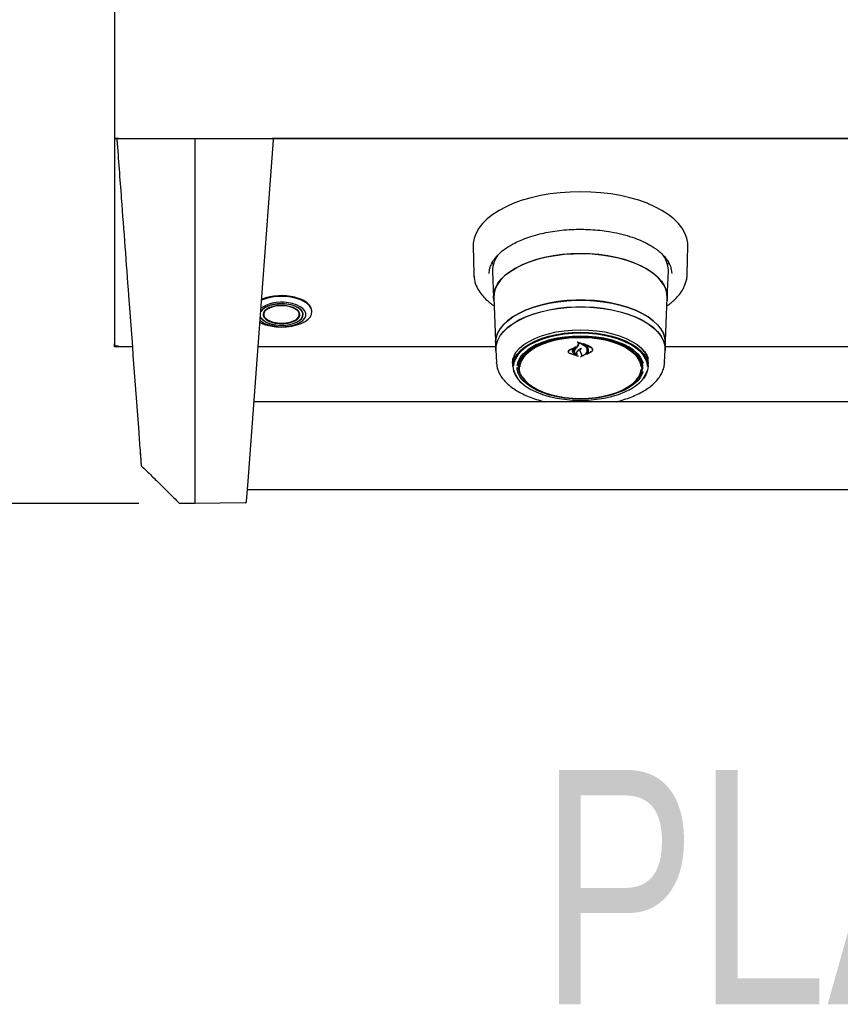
# Model space of a CAD drawing. Header units: inches. Extents: x 42 to 206, y 24 to 147.
# Tile 18 of 47: x 67 to 79, y 90 to 104. Entities that reach past the tile are written whole.
import ezdxf

# ---------------------------------------------------------------- set-up
doc = ezdxf.new("R2010")
doc.units = ezdxf.units.IN
doc.header["$LTSCALE"] = 16
doc.header["$MEASUREMENT"] = 0
doc.layers.add('FORMAT', color=7, linetype='Continuous')
doc.styles.add('SLDTEXTSTYLE0', font='TXT', dxfattribs={"width": 0.75})
doc.dimstyles.new('SLDDIMSTYLE0', dxfattribs={"dimtxt": 1.5, "dimasz": 2.08, "dimexe": 0, "dimexo": 0.0625, "dimgap": 0.375, "dimtad": 0, "dimtih": 1, "dimtoh": 1, "dimdec": 0, "dimrnd": 1e-09, "dimzin": 12, "dimdsep": 46, "dimlunit": 5, "dimtxsty": 'SLDTEXTSTYLE0', "dimsah": 1, "dimcen": 0.09, "dimadec": 0, "dimazin": 3, "dimtfac": 1, "dimtdec": 0, "dimtofl": 0, "dimtmove": 0, "dimatfit": 3, "dimfxl": 1, "dimfrac": 2, "dimtolj": 1, "dimtzin": 12, "dimarcsym": 0})

# ---------------------------------------------------------------- blocks, each defined once
blk = doc.blocks.new('_D_9')
at = {"layer": 'FORMAT'}
for p, q in [((70.85, 124.343), (54.953, 124.343)), ((56.953, 124.343), (56.953, 111.747)), ((56.953, 96.726), (56.953, 109.322)), ((68.8, 96.726), (54.953, 96.726))]:
    blk.add_line(p, q, dxfattribs=at)
for points in [[(56.953, 124.343), (56.633, 122.263), (57.273, 122.263)], [(56.953, 96.726), (57.273, 98.806), (56.633, 98.806)]]:
    blk.add_solid(points, dxfattribs=at)
at = {"layer": 'FORMAT', "insert": (55.653, 111.255), "char_height": 1.5, "attachment_point": 1, "style": 'SLDTEXTSTYLE0'}
blk.add_mtext('3A', dxfattribs=at)

msp = doc.modelspace()

# ---------------------------------------------------------------- linework, layer by layer
at = {"color": 7, "linetype": 'Continuous', "lineweight": 25}
for p, q in [((68.452, 117.647), (68.452, 101.944)), ((68.452, 101.944), (68.452, 101.921)), ((68.452, 101.921), (69.202, 101.921)), ((68.452, 101.917), (68.452, 101.921)), ((68.495, 101.917), (68.452, 101.917)), ((68.452, 101.917), (68.452, 99)), ((69.202, 101.921), (101.202, 101.921)), ((69.6, 101.89), (69.6, 101.921)), ((69.6, 97.027), (69.6, 101.89)), ((70.351, 97.044), (70.712, 101.9)), ((99.699, 101.917), (70.704, 101.917)), ((73.551, 100.391), (73.559, 99.986)), ((76.595, 99.986), (76.603, 100.391)), ((73.835, 100.129), (73.82, 100.156)), ((76.253, 100.261), (76.25, 100.259)), ((76.333, 100.156), (76.319, 100.13)), ((73.559, 99.986), (73.572, 99.907)), ((73.827, 100.032), (73.842, 99.654)), ((76.311, 99.654), (76.327, 100.032)), ((76.327, 100.032), (76.327, 100.044)), ((76.365, 100.058), (76.374, 99.997)), ((73.844, 99.653), (73.869, 99.041)), ((76.284, 99.041), (76.309, 99.653)), ((70.574, 99.447), (70.571, 99.424)), ((71.082, 99.424), (71.08, 99.447)), ((71.132, 99.415), (71.132, 99.44)), ((71.26, 99.454), (71.26, 99.466)), ((75.038, 99.022), (75.038, 99.013)), ((68.452, 99), (68.452, 98.997)), ((68.452, 98.958), (68.452, 98.997)), ((68.511, 98.958), (68.452, 98.958)), ((68.511, 98.958), (68.511, 98.966)), ((68.706, 98.958), (68.511, 98.958)), ((73.87, 98.958), (70.493, 98.958)), ((73.868, 99.005), (73.872, 98.911)), ((73.875, 98.911), (73.882, 98.733)), ((74.906, 98.888), (74.906, 98.886)), ((74.919, 98.912), (75.011, 98.956)), ((74.92, 98.908), (74.998, 98.945)), ((74.963, 98.895), (74.963, 98.902)), ((74.999, 98.944), (74.971, 98.92)), ((74.99, 98.903), (74.99, 98.894)), ((75.012, 98.955), (74.999, 98.946)), ((74.999, 98.945), (74.999, 98.95)), ((75, 98.919), (75.033, 98.955)), ((75.031, 98.962), (75.048, 98.989)), ((75.033, 98.955), (75.05, 98.981)), ((75.048, 98.989), (75.05, 98.998)), ((75.082, 98.873), (75.073, 98.893)), ((75.084, 98.873), (75.075, 98.891)), ((75.094, 98.85), (75.082, 98.873)), ((75.096, 98.85), (75.084, 98.873)), ((75.134, 98.994), (75.134, 98.986)), ((75.232, 98.885), (75.163, 98.846)), ((75.17, 98.906), (75.17, 98.908)), ((75.23, 98.883), (75.17, 98.85)), ((75.247, 98.913), (75.247, 98.917)), ((76.272, 98.733), (76.279, 98.911)), ((76.281, 98.911), (76.285, 99.005)), ((80.62, 98.958), (76.283, 98.958)), ((73.882, 98.724), (73.882, 98.733)), ((74.111, 98.726), (74.112, 98.735)), ((74.202, 98.712), (74.206, 98.753)), ((75.042, 98.822), (74.927, 98.859)), ((75.033, 98.825), (74.928, 98.859)), ((74.99, 98.851), (75.034, 98.826)), ((74.991, 98.852), (75.043, 98.823)), ((75.026, 98.852), (75.026, 98.852)), ((75.096, 98.841), (75.096, 98.852)), ((75.169, 98.85), (75.169, 98.85)), ((76.272, 98.745), (76.272, 98.733)), ((74.113, 98.714), (74.112, 98.724)), ((74.113, 98.714), (74.114, 98.672)), ((74.202, 98.704), (74.202, 98.712)), ((74.202, 98.704), (74.204, 98.655)), ((75.95, 98.655), (75.952, 98.704)), ((76.039, 98.672), (76.041, 98.714)), ((99.968, 98.176), (70.435, 98.176)), ((69.6, 96.726), (69.6, 97.027)), ((70.33, 96.757), (70.351, 97.044)), ((70.342, 96.926), (100.061, 96.926)), ((69.6, 96.726), (69.384, 96.729)), ((70.31, 96.738), (69.6, 96.726))]:
    msp.add_line(p, q, dxfattribs=at)
at = {"color": 7, "linetype": 'Continuous', "lineweight": 25, "flags": 128}
for points in [[(76.603, 100.391), (76.602, 100.43), (76.589, 100.503), (76.562, 100.574), (76.522, 100.645), (76.468, 100.712), (76.402, 100.777), (76.324, 100.839), (76.234, 100.896), (76.134, 100.949), (76.024, 100.997), (75.905, 101.04), (75.779, 101.076), (75.646, 101.107), (75.509, 101.131), (75.367, 101.148), (75.222, 101.158), (75.077, 101.162), (74.931, 101.158), (74.787, 101.148), (74.645, 101.131), (74.507, 101.107), (74.375, 101.076), (74.248, 101.04), (74.13, 100.997), (74.02, 100.949), (73.92, 100.896), (73.83, 100.839), (73.752, 100.777), (73.685, 100.712), (73.632, 100.645), (73.592, 100.574), (73.565, 100.503), (73.552, 100.43), (73.551, 100.391)], [(73.846, 99.617), (73.842, 99.666), (73.849, 99.732), (73.87, 99.796), (73.904, 99.86), (73.952, 99.921), (74.013, 99.979), (74.086, 100.034), (74.17, 100.085), (74.264, 100.131), (74.367, 100.171), (74.478, 100.206), (74.597, 100.235), (74.72, 100.257), (74.848, 100.273), (74.978, 100.281), (75.11, 100.283), (75.241, 100.278), (75.37, 100.266), (75.496, 100.247), (75.617, 100.221), (75.732, 100.189), (75.839, 100.152), (75.938, 100.108), (76.027, 100.06), (76.106, 100.007), (76.172, 99.951), (76.227, 99.891), (76.268, 99.828), (76.296, 99.764), (76.31, 99.699), (76.31, 99.633), (76.308, 99.617)], [(75.077, 100.282), (74.946, 100.278), (74.816, 100.268), (74.69, 100.251), (74.567, 100.227), (74.451, 100.196), (74.342, 100.16), (74.241, 100.118), (74.149, 100.071), (74.068, 100.02), (73.999, 99.964), (73.941, 99.905), (73.897, 99.843), (73.866, 99.78), (73.848, 99.715), (73.844, 99.653)], [(76.309, 99.653), (76.305, 99.715), (76.288, 99.78), (76.257, 99.843), (76.212, 99.905), (76.155, 99.964), (76.085, 100.02), (76.004, 100.071), (75.913, 100.118), (75.812, 100.16), (75.702, 100.196), (75.586, 100.227), (75.464, 100.251), (75.337, 100.268), (75.208, 100.278), (75.077, 100.282)], [(73.559, 99.986), (73.56, 99.961), (73.569, 99.906)], [(76.567, 99.851), (76.587, 99.917), (76.595, 99.986)], [(70.519, 99.302), (70.538, 99.293), (70.601, 99.27), (70.67, 99.253), (70.745, 99.242), (70.822, 99.238), (70.899, 99.241), (70.974, 99.251), (71.045, 99.267), (71.108, 99.29), (71.162, 99.318), (71.206, 99.35), (71.237, 99.385), (71.255, 99.423), (71.26, 99.462), (71.25, 99.5), (71.227, 99.537), (71.191, 99.572), (71.143, 99.602), (71.085, 99.628), (71.019, 99.648), (71.019, 99.648)], [(70.521, 99.334), (70.542, 99.317), (70.587, 99.29), (70.643, 99.269), (70.705, 99.253), (70.773, 99.244), (70.843, 99.242), (70.912, 99.248), (70.978, 99.26), (71.038, 99.278), (71.089, 99.302), (71.129, 99.331), (71.157, 99.363), (71.171, 99.397), (71.171, 99.432), (71.157, 99.466), (71.13, 99.499), (71.09, 99.527), (71.04, 99.552), (70.98, 99.57), (70.98, 99.57)], [(70.964, 99.554), (70.901, 99.565), (70.835, 99.57), (70.768, 99.567), (70.704, 99.557), (70.646, 99.541), (70.597, 99.518), (70.558, 99.491), (70.531, 99.46), (70.53, 99.458)], [(70.962, 99.552), (70.9, 99.563), (70.835, 99.568), (70.769, 99.565), (70.706, 99.555), (70.649, 99.539), (70.6, 99.517), (70.561, 99.49), (70.535, 99.46), (70.53, 99.45)], [(71.26, 99.466), (71.26, 99.474), (71.25, 99.512), (71.227, 99.549), (71.191, 99.584), (71.143, 99.614), (71.085, 99.64), (71.019, 99.66)], [(76.285, 99.005), (76.285, 99.017), (76.278, 99.082), (76.257, 99.147), (76.222, 99.21), (76.174, 99.271), (76.112, 99.328), (76.039, 99.383), (75.954, 99.432), (75.859, 99.477), (75.755, 99.517), (75.643, 99.551), (75.524, 99.578), (75.4, 99.599), (75.272, 99.613), (75.142, 99.62), (75.011, 99.62), (74.881, 99.613), (74.753, 99.599), (74.629, 99.578), (74.511, 99.551), (74.399, 99.517), (74.294, 99.477), (74.199, 99.432), (74.115, 99.383), (74.041, 99.328), (73.98, 99.271), (73.931, 99.21), (73.896, 99.147), (73.875, 99.082), (73.868, 99.017), (73.868, 99.005)], [(73.871, 99.03), (73.877, 99.081), (73.899, 99.146), (73.934, 99.209), (73.982, 99.269), (74.043, 99.327), (74.116, 99.381), (74.201, 99.431), (74.296, 99.476), (74.4, 99.515), (74.512, 99.549), (74.63, 99.576), (74.754, 99.597), (74.882, 99.611), (75.011, 99.618), (75.142, 99.618), (75.272, 99.611), (75.399, 99.597), (75.523, 99.576), (75.642, 99.549), (75.754, 99.515), (75.858, 99.476), (75.953, 99.431), (76.037, 99.381), (76.11, 99.327), (76.172, 99.269), (76.22, 99.209), (76.255, 99.146), (76.276, 99.081), (76.283, 99.034)], [(70.525, 99.382), (70.537, 99.362), (70.566, 99.332), (70.608, 99.306), (70.66, 99.285), (70.72, 99.27), (70.785, 99.262), (70.852, 99.261), (70.918, 99.268), (70.979, 99.281), (71.033, 99.3), (71.078, 99.325), (71.111, 99.354), (71.13, 99.386), (71.136, 99.42), (71.127, 99.453), (71.104, 99.484), (71.068, 99.512), (71.02, 99.536), (70.964, 99.554), (70.964, 99.554)], [(70.525, 99.391), (70.54, 99.363), (70.57, 99.333), (70.611, 99.307), (70.663, 99.287), (70.722, 99.272), (70.786, 99.264), (70.852, 99.263), (70.917, 99.269), (70.977, 99.282), (71.031, 99.302), (71.075, 99.326), (71.107, 99.355), (71.126, 99.387), (71.132, 99.419), (71.123, 99.452), (71.1, 99.483), (71.064, 99.511), (71.018, 99.534), (70.962, 99.552), (70.962, 99.552)], [(70.942, 99.532), (70.885, 99.542), (70.825, 99.546), (70.765, 99.542), (70.708, 99.531), (70.658, 99.515), (70.617, 99.492), (70.587, 99.466), (70.57, 99.437), (70.566, 99.407), (70.577, 99.377), (70.602, 99.349), (70.638, 99.325), (70.685, 99.306), (70.739, 99.292), (70.798, 99.286), (70.859, 99.286), (70.917, 99.293), (70.971, 99.307), (71.017, 99.326), (71.053, 99.351), (71.077, 99.379), (71.087, 99.408), (71.083, 99.439), (71.066, 99.468), (71.035, 99.494), (70.993, 99.516), (70.942, 99.532)], [(70.713, 99.302), (70.664, 99.319), (70.623, 99.34), (70.593, 99.366), (70.575, 99.394), (70.571, 99.424), (70.581, 99.453), (70.605, 99.48), (70.64, 99.504), (70.685, 99.523), (70.738, 99.537), (70.796, 99.544), (70.855, 99.544), (70.913, 99.537), (70.966, 99.524), (71.012, 99.505), (71.047, 99.482), (71.071, 99.454), (71.082, 99.425), (71.079, 99.396), (71.062, 99.367), (71.033, 99.341), (70.992, 99.32), (70.943, 99.303), (70.887, 99.293), (70.828, 99.289), (70.769, 99.292), (70.713, 99.302)], [(70.939, 99.529), (70.882, 99.539), (70.821, 99.542), (70.76, 99.538), (70.704, 99.526), (70.654, 99.508), (70.615, 99.485), (70.587, 99.457), (70.574, 99.428), (70.576, 99.397), (70.592, 99.367), (70.621, 99.341), (70.663, 99.318), (70.714, 99.302), (70.772, 99.291), (70.833, 99.288), (70.893, 99.293), (70.95, 99.304), (70.999, 99.322), (71.039, 99.346), (71.066, 99.373), (71.079, 99.403), (71.078, 99.433), (71.062, 99.463), (71.032, 99.49), (70.99, 99.512), (70.939, 99.529)], [(73.876, 98.874), (73.872, 98.923), (73.879, 98.988), (73.9, 99.053), (73.935, 99.116), (73.983, 99.176), (74.044, 99.234), (74.118, 99.288), (74.202, 99.338), (74.297, 99.382), (74.401, 99.422), (74.512, 99.456), (74.631, 99.483), (74.754, 99.504), (74.882, 99.518), (75.012, 99.525), (75.142, 99.525), (75.272, 99.518), (75.399, 99.504), (75.523, 99.483), (75.641, 99.456), (75.753, 99.422), (75.857, 99.382), (75.951, 99.338), (76.036, 99.288), (76.109, 99.234), (76.17, 99.176), (76.218, 99.116), (76.253, 99.053), (76.274, 98.988), (76.282, 98.923), (76.278, 98.874)], [(73.875, 98.911), (73.874, 98.923), (73.881, 98.988), (73.902, 99.053), (73.937, 99.115), (73.985, 99.176), (74.046, 99.233), (74.119, 99.287), (74.204, 99.337), (74.298, 99.382), (74.402, 99.421), (74.513, 99.455), (74.632, 99.482), (74.755, 99.503), (74.882, 99.517), (75.012, 99.524), (75.142, 99.524), (75.271, 99.517), (75.398, 99.503), (75.522, 99.482), (75.64, 99.455), (75.752, 99.421), (75.855, 99.382), (75.95, 99.337), (76.034, 99.287), (76.107, 99.233), (76.168, 99.176), (76.216, 99.115), (76.251, 99.053), (76.272, 98.988), (76.279, 98.923), (76.279, 98.911)], [(74.114, 98.682), (74.121, 98.74), (74.142, 98.797), (74.177, 98.853), (74.224, 98.906), (74.284, 98.956), (74.356, 99.001), (74.438, 99.042), (74.53, 99.078), (74.629, 99.108), (74.735, 99.132), (74.846, 99.15), (74.961, 99.16), (75.077, 99.164), (75.193, 99.16), (75.307, 99.15), (75.418, 99.132), (75.524, 99.108), (75.624, 99.078), (75.715, 99.042), (75.797, 99.001), (75.869, 98.956), (75.929, 98.906), (75.977, 98.853), (76.011, 98.797), (76.032, 98.74), (76.039, 98.682), (76.032, 98.624), (76.011, 98.567), (75.977, 98.511), (75.929, 98.458), (75.91, 98.441)], [(75.077, 99.149), (74.962, 99.146), (74.849, 99.135), (74.739, 99.118), (74.634, 99.094), (74.535, 99.065), (74.445, 99.029), (74.363, 98.989), (74.292, 98.943), (74.233, 98.894), (74.186, 98.841), (74.151, 98.787), (74.131, 98.73), (74.124, 98.688)], [(74.132, 98.835), (74.163, 98.883), (74.212, 98.937), (74.273, 98.987), (74.346, 99.034), (74.429, 99.076), (74.522, 99.112), (74.623, 99.142), (74.73, 99.167), (74.843, 99.184), (74.959, 99.195), (75.077, 99.198), (75.195, 99.195), (75.311, 99.184), (75.423, 99.167), (75.531, 99.142), (75.632, 99.112), (75.725, 99.076), (75.808, 99.034), (75.881, 98.987), (75.942, 98.937), (75.99, 98.883), (76.025, 98.827), (76.039, 98.795)], [(76.03, 98.68), (76.023, 98.73), (76.002, 98.787), (75.968, 98.841), (75.921, 98.894), (75.861, 98.943), (75.79, 98.989), (75.709, 99.029), (75.618, 99.065), (75.52, 99.094), (75.415, 99.118), (75.305, 99.135), (75.192, 99.146), (75.077, 99.149)], [(74.179, 98.692), (74.179, 98.692), (74.193, 98.748), (74.221, 98.803), (74.263, 98.855), (74.317, 98.905), (74.384, 98.951), (74.461, 98.992), (74.548, 99.028), (74.643, 99.058), (74.746, 99.082), (74.853, 99.099), (74.964, 99.11), (75.077, 99.114)], [(74.313, 98.452), (74.303, 98.462), (74.257, 98.513), (74.226, 98.567), (74.208, 98.622), (74.204, 98.678), (74.215, 98.734), (74.24, 98.788), (74.278, 98.841), (74.33, 98.89), (74.394, 98.936), (74.469, 98.978), (74.555, 99.014), (74.648, 99.044), (74.749, 99.069), (74.855, 99.086), (74.965, 99.097), (75.077, 99.101)], [(75.94, 98.674), (75.937, 98.696), (75.919, 98.75), (75.887, 98.804), (75.843, 98.854), (75.785, 98.901), (75.716, 98.945), (75.637, 98.983), (75.548, 99.016), (75.452, 99.044), (75.349, 99.064), (75.242, 99.078), (75.132, 99.085), (75.021, 99.085), (74.912, 99.078), (74.805, 99.064), (74.702, 99.044), (74.606, 99.016), (74.517, 98.983), (74.437, 98.945), (74.368, 98.901), (74.311, 98.854), (74.266, 98.804), (74.235, 98.75), (74.217, 98.696), (74.214, 98.671)], [(75.077, 99.114), (75.189, 99.11), (75.3, 99.099), (75.408, 99.082), (75.51, 99.058), (75.605, 99.028), (75.693, 98.992), (75.77, 98.951), (75.836, 98.905), (75.891, 98.855), (75.932, 98.803), (75.96, 98.748), (75.968, 98.725)], [(75.077, 99.101), (75.188, 99.097), (75.298, 99.086), (75.404, 99.069), (75.505, 99.044), (75.599, 99.014), (75.684, 98.978), (75.759, 98.936), (75.823, 98.89), (75.875, 98.841), (75.914, 98.788), (75.939, 98.734), (75.949, 98.678), (75.946, 98.622), (75.928, 98.567), (75.896, 98.513), (75.851, 98.462), (75.84, 98.452)], [(74.454, 98.988), (74.394, 98.956), (74.329, 98.911), (74.275, 98.862), (74.234, 98.81), (74.207, 98.757), (74.193, 98.701), (74.193, 98.646), (74.207, 98.591), (74.234, 98.537), (74.275, 98.485), (74.329, 98.436), (74.358, 98.415)], [(75.796, 98.415), (75.825, 98.436), (75.878, 98.485), (75.919, 98.537), (75.947, 98.591), (75.961, 98.646), (75.961, 98.701), (75.947, 98.757), (75.919, 98.81), (75.878, 98.862), (75.825, 98.911), (75.759, 98.956), (75.699, 98.988)], [(74.112, 98.724), (74.119, 98.782), (74.137, 98.833)], [(75.948, 98.753), (75.952, 98.712), (75.952, 98.704)], [(74.129, 98.624), (74.131, 98.615), (74.151, 98.558), (74.186, 98.503), (74.233, 98.451), (74.292, 98.402), (74.363, 98.356), (74.445, 98.316), (74.535, 98.28), (74.634, 98.251), (74.739, 98.227), (74.849, 98.21), (74.962, 98.199), (75.077, 98.196), (75.192, 98.199), (75.305, 98.21), (75.415, 98.227), (75.52, 98.251), (75.618, 98.28), (75.709, 98.316), (75.79, 98.356), (75.861, 98.402), (75.921, 98.451), (75.968, 98.503), (76.002, 98.558), (76.023, 98.615)], [(75.968, 98.602), (75.96, 98.58), (75.932, 98.525), (75.891, 98.472), (75.836, 98.423), (75.77, 98.377), (75.693, 98.336), (75.605, 98.3), (75.51, 98.27), (75.408, 98.246), (75.3, 98.228), (75.189, 98.218), (75.077, 98.214), (74.964, 98.218), (74.853, 98.228), (74.746, 98.246), (74.643, 98.27), (74.548, 98.3), (74.461, 98.336), (74.384, 98.377), (74.317, 98.423), (74.263, 98.472), (74.221, 98.525), (74.193, 98.58), (74.179, 98.636), (74.177, 98.661)], [(74.193, 98.703), (74.2, 98.659), (74.205, 98.641)], [(75.077, 98.222), (75.187, 98.226), (75.296, 98.237), (75.401, 98.254), (75.501, 98.278), (75.593, 98.308), (75.678, 98.344), (75.752, 98.385), (75.815, 98.43), (75.867, 98.48), (75.905, 98.531), (75.93, 98.585), (75.94, 98.633)], [(75.949, 98.641), (75.954, 98.659), (75.96, 98.703)], [(74.247, 98.535), (74.249, 98.531), (74.287, 98.48), (74.338, 98.43), (74.401, 98.385), (74.476, 98.344), (74.56, 98.308), (74.653, 98.278), (74.753, 98.254), (74.858, 98.237), (74.966, 98.226), (75.077, 98.222)]]:
    msp.add_lwpolyline(points, dxfattribs=at)
at = {"color": 7, "linetype": 'Continuous', "lineweight": 25}
for centre, radius, start, end in [((68.508, 101.901), 0.02, 90, 184.25), ((70.692, 101.901), 0.02, 355.75, 90), ((74.201, 100.034), 0.374, 138.946, 180.407), ((75.948, 100.032), 0.379, 1.8464, 41.5066), ((70.828, 99.038), 0.554, 73.9946, 122.0078), ((70.828, 98.901), 0.772, 75.6688, 111.7252), ((70.828, 98.913), 0.772, 75.672, 111.6895), ((72.234, 101.276), 3.63, 319.6121, 320.4034), ((75.746, 98.716), 0.295, 359.6602, 46.9), ((75.77, 98.724), 0.272, 354.1103, 39.3386), ((74.445, 98.705), 0.332, 183.8865, 232.6754), ((68.852, 97.275), 0.02, 183.6297, 224.0718), ((69.385, 96.749), 0.02, 224.9312, 269.0004), ((70.31, 96.758), 0.02, 271.1399, 355.75)]:
    msp.add_arc(centre, radius, start, end, dxfattribs=at)
for points, knots in [([(68.478, 101.917), (68.479, 101.917), (68.483, 101.914), (68.488, 101.914), (68.493, 101.914)], [0, 0, 0, 0, 0.23278, 1, 1, 1, 1]), ([(68.488, 101.9), (68.508, 101.623), (68.563, 100.885), (68.666, 99.499), (68.756, 98.293), (68.811, 97.546), (68.819, 97.449)], [0, 0, 0, 0, 0.186695, 0.496993, 0.934008, 1, 1, 1, 1]), ([(73.792, 100.083), (73.801, 100.107), (73.818, 100.153), (73.862, 100.217), (73.925, 100.288), (74.015, 100.36), (74.126, 100.426), (74.234, 100.476), (74.344, 100.518), (74.463, 100.553), (74.587, 100.582), (74.712, 100.603), (74.846, 100.619), (74.983, 100.628), (75.119, 100.629), (75.253, 100.623), (75.384, 100.611), (75.523, 100.59), (75.667, 100.56), (75.809, 100.518), (75.922, 100.475), (76.006, 100.435), (76.068, 100.402), (76.119, 100.37), (76.162, 100.34), (76.202, 100.308), (76.245, 100.269), (76.291, 100.218), (76.333, 100.156), (76.36, 100.101), (76.364, 100.067), (76.365, 100.058)], [0, 0, 0, 0, 0.04237, 0.079883, 0.111886, 0.167881, 0.216266, 0.248876, 0.285468, 0.326042, 0.359095, 0.394389, 0.431301, 0.467878, 0.503976, 0.539591, 0.574723, 0.609371, 0.654798, 0.699325, 0.740282, 0.767551, 0.791857, 0.813203, 0.832556, 0.85076, 0.875177, 0.905781, 0.942548, 0.985461, 1, 1, 1, 1]), ([(73.779, 99.997), (73.78, 100.025), (73.78, 100.054), (73.792, 100.082), (73.792, 100.083)], [0, 0, 0, 0, 0.985515, 1, 1, 1, 1]), ([(76.564, 99.844), (76.568, 99.854), (76.59, 99.901), (76.593, 99.949), (76.595, 99.986)], [0, 0, 0, 0, 0.2222035, 1, 1, 1, 1]), ([(73.572, 99.907), (73.573, 99.896), (73.579, 99.851), (73.615, 99.78), (73.669, 99.699), (73.736, 99.627), (73.795, 99.574), (73.839, 99.545), (73.849, 99.538)], [0, 0, 0, 0, 0.083416, 0.326597, 0.538196, 0.718867, 0.934349, 1, 1, 1, 1]), ([(76.304, 99.537), (76.314, 99.544), (76.34, 99.562), (76.382, 99.596), (76.434, 99.643), (76.489, 99.706), (76.537, 99.774), (76.556, 99.823), (76.564, 99.844)], [0, 0, 0, 0, 0.076771, 0.198388, 0.360725, 0.5639, 0.808025, 1, 1, 1, 1]), ([(75.031, 99.025), (75.031, 99.025), (75.03, 99.025), (75.03, 99.025), (75.03, 99.025), (75.03, 99.026), (75.03, 99.026), (75.031, 99.026), (75.031, 99.026), (75.031, 99.026), (75.031, 99.026), (75.031, 99.026)], [0, 0, 0, 0, 0.122958, 0.245848, 0.370364, 0.495902, 0.620786, 0.743612, 0.86394, 0.982468, 1, 1, 1, 1]), ([(75.031, 99.026), (75.05, 99.021), (75.088, 99.012), (75.134, 98.983), (75.157, 98.957), (75.164, 98.942), (75.165, 98.941)], [0, 0, 0, 0, 0.296384, 0.623257, 0.953009, 1, 1, 1, 1]), ([(75.038, 99.02), (75.038, 99.02), (75.036, 99.022), (75.033, 99.023), (75.031, 99.025)], [0, 0, 0, 0, 0.049887, 1, 1, 1, 1]), ([(75.04, 99.013), (75.039, 99.014), (75.039, 99.014), (75.039, 99.013), (75.039, 99.013), (75.038, 99.013), (75.038, 99.013), (75.038, 99.013), (75.038, 99.013), (75.038, 99.013), (75.039, 99.012)], [0, 0, 0, 0, 0.125682, 0.251371, 0.377027, 0.503505, 0.631368, 0.760594, 0.890567, 1, 1, 1, 1]), ([(75.05, 98.981), (75.051, 98.985), (75.054, 98.992), (75.05, 99.003), (75.043, 99.009), (75.039, 99.012), (75.039, 99.012)], [0, 0, 0, 0, 0.322031, 0.64419, 0.966616, 1, 1, 1, 1]), ([(75.04, 99.013), (75.058, 99.009), (75.095, 98.998), (75.14, 98.971), (75.156, 98.947), (75.163, 98.936)], [0, 0, 0, 0, 0.321882, 0.666054, 1, 1, 1, 1]), ([(68.511, 98.966), (68.505, 98.965), (68.491, 98.964), (68.473, 98.969), (68.459, 98.979), (68.452, 98.991), (68.452, 98.998), (68.452, 99)], [0, 0, 0, 0, 0.201811, 0.431036, 0.660285, 0.889533, 1, 1, 1, 1]), ([(74.927, 98.859), (74.922, 98.862), (74.912, 98.868), (74.905, 98.88), (74.903, 98.892), (74.908, 98.903), (74.915, 98.909), (74.919, 98.912)], [0, 0, 0, 0, 0.206317, 0.412583, 0.61997, 0.827569, 1, 1, 1, 1]), ([(74.928, 98.859), (74.923, 98.862), (74.914, 98.867), (74.907, 98.878), (74.905, 98.889), (74.91, 98.9), (74.917, 98.905), (74.92, 98.908)], [0, 0, 0, 0, 0.2056594, 0.4113966, 0.6177773, 0.8242817, 1, 1, 1, 1]), ([(74.971, 98.92), (74.967, 98.913), (74.962, 98.904), (74.961, 98.894), (74.961, 98.892)], [0, 0, 0, 0, 0.7757445, 1, 1, 1, 1]), ([(74.961, 98.892), (74.962, 98.886), (74.964, 98.873), (74.977, 98.859), (74.987, 98.853), (74.99, 98.851)], [0, 0, 0, 0, 0.4270579, 0.8542564, 1, 1, 1, 1]), ([(74.973, 98.923), (74.969, 98.916), (74.964, 98.906), (74.963, 98.897), (74.963, 98.895)], [0, 0, 0, 0, 0.7791293, 1, 1, 1, 1]), ([(74.963, 98.895), (74.964, 98.888), (74.966, 98.874), (74.979, 98.86), (74.989, 98.854), (74.991, 98.852)], [0, 0, 0, 0, 0.429095, 0.858259, 1, 1, 1, 1]), ([(75.029, 98.848), (75.022, 98.852), (75.007, 98.859), (74.992, 98.876), (74.986, 98.895), (74.99, 98.912), (74.996, 98.92), (74.999, 98.923)], [0, 0, 0, 0, 0.199029, 0.425617, 0.654006, 0.8841, 1, 1, 1, 1]), ([(75.024, 98.852), (75.018, 98.855), (75.004, 98.863), (74.992, 98.879), (74.988, 98.897), (74.994, 98.911), (74.999, 98.918), (75, 98.919)], [0, 0, 0, 0, 0.211272, 0.452056, 0.6939, 0.936584, 1, 1, 1, 1]), ([(74.999, 98.944), (74.999, 98.944), (74.999, 98.944), (74.999, 98.945), (74.999, 98.945), (74.999, 98.945), (74.999, 98.945), (74.999, 98.945), (74.998, 98.945), (74.998, 98.945), (74.998, 98.945), (74.998, 98.945)], [0, 0, 0, 0, 0.118329, 0.236631, 0.355578, 0.474929, 0.59401, 0.712266, 0.829512, 0.946013, 1, 1, 1, 1]), ([(75.011, 98.956), (75.011, 98.956), (75.011, 98.956), (75.011, 98.956), (75.012, 98.956), (75.012, 98.956), (75.012, 98.956), (75.012, 98.956), (75.012, 98.956), (75.012, 98.955), (75.012, 98.955), (75.012, 98.955)], [0, 0, 0, 0, 0.1132313, 0.2264744, 0.3395849, 0.453555, 0.5691207, 0.6863529, 0.8046002, 0.9227345, 1, 1, 1, 1]), ([(75.028, 98.891), (75.025, 98.886), (75.019, 98.876), (75.02, 98.862), (75.024, 98.855), (75.026, 98.852)], [0, 0, 0, 0, 0.407828, 0.815767, 1, 1, 1, 1]), ([(75.03, 98.893), (75.027, 98.887), (75.021, 98.877), (75.022, 98.861), (75.028, 98.853), (75.03, 98.849)], [0, 0, 0, 0, 0.368991, 0.737957, 1, 1, 1, 1]), ([(75.089, 98.933), (75.076, 98.926), (75.05, 98.915), (75.035, 98.899), (75.028, 98.891)], [0, 0, 0, 0, 0.554435, 1, 1, 1, 1]), ([(75.082, 98.932), (75.068, 98.925), (75.048, 98.913), (75.035, 98.898), (75.03, 98.893)], [0, 0, 0, 0, 0.641489, 1, 1, 1, 1]), ([(75.073, 98.893), (75.072, 98.899), (75.07, 98.911), (75.077, 98.924), (75.082, 98.93), (75.083, 98.931)], [0, 0, 0, 0, 0.456278, 0.912535, 1, 1, 1, 1]), ([(75.075, 98.891), (75.074, 98.897), (75.072, 98.908), (75.08, 98.922), (75.088, 98.929), (75.091, 98.932)], [0, 0, 0, 0, 0.387704, 0.775509, 1, 1, 1, 1]), ([(75.17, 98.889), (75.165, 98.878), (75.155, 98.855), (75.121, 98.83), (75.092, 98.819), (75.08, 98.815)], [0, 0, 0, 0, 0.359986, 0.720088, 1, 1, 1, 1]), ([(75.083, 98.931), (75.083, 98.931), (75.083, 98.931), (75.083, 98.932), (75.083, 98.932), (75.083, 98.932), (75.083, 98.932), (75.082, 98.932), (75.082, 98.932), (75.082, 98.932), (75.082, 98.932)], [0, 0, 0, 0, 0.125277, 0.25053, 0.376217, 0.501413, 0.625215, 0.747359, 0.868327, 1, 1, 1, 1]), ([(75.168, 98.887), (75.163, 98.877), (75.153, 98.856), (75.122, 98.833), (75.097, 98.824), (75.088, 98.82)], [0, 0, 0, 0, 0.384901, 0.76993, 1, 1, 1, 1]), ([(75.089, 98.933), (75.09, 98.933), (75.09, 98.933), (75.09, 98.933), (75.09, 98.933), (75.091, 98.933), (75.091, 98.933), (75.091, 98.932), (75.091, 98.932), (75.091, 98.932), (75.091, 98.932), (75.091, 98.932)], [0, 0, 0, 0, 0.119189, 0.238395, 0.35727, 0.476272, 0.595953, 0.716576, 0.837999, 0.959726, 1, 1, 1, 1]), ([(75.122, 98.999), (75.122, 98.999), (75.122, 98.999), (75.122, 98.999), (75.122, 98.999), (75.122, 98.999), (75.122, 99), (75.122, 99), (75.123, 99), (75.123, 99), (75.123, 99), (75.123, 99)], [0, 0, 0, 0, 0.1174, 0.234738, 0.353577, 0.473635, 0.593524, 0.711905, 0.828134, 0.942556, 1, 1, 1, 1]), ([(75.189, 98.89), (75.191, 98.903), (75.193, 98.929), (75.169, 98.967), (75.141, 98.989), (75.123, 98.998), (75.122, 98.999)], [0, 0, 0, 0, 0.324347, 0.648697, 0.972588, 1, 1, 1, 1]), ([(75.123, 99), (75.149, 98.991), (75.19, 98.977), (75.22, 98.956), (75.232, 98.948)], [0, 0, 0, 0, 0.635991, 1, 1, 1, 1]), ([(75.136, 98.987), (75.135, 98.987), (75.135, 98.987), (75.135, 98.987), (75.135, 98.987), (75.134, 98.987), (75.134, 98.986), (75.134, 98.986), (75.134, 98.986), (75.134, 98.986), (75.134, 98.986), (75.134, 98.986)], [0, 0, 0, 0, 0.116355, 0.232718, 0.349012, 0.465942, 0.584001, 0.703207, 0.823076, 0.942819, 1, 1, 1, 1]), ([(75.191, 98.888), (75.192, 98.9), (75.194, 98.925), (75.173, 98.96), (75.147, 98.978), (75.134, 98.986)], [0, 0, 0, 0, 0.348804, 0.697654, 1, 1, 1, 1]), ([(75.136, 98.987), (75.161, 98.978), (75.196, 98.965), (75.223, 98.947), (75.23, 98.942)], [0, 0, 0, 0, 0.718758, 1, 1, 1, 1]), ([(75.162, 98.847), (75.171, 98.856), (75.183, 98.869), (75.188, 98.885), (75.189, 98.89)], [0, 0, 0, 0, 0.670266, 1, 1, 1, 1]), ([(75.163, 98.936), (75.167, 98.924), (75.173, 98.908), (75.169, 98.892), (75.168, 98.887)], [0, 0, 0, 0, 0.736127, 1, 1, 1, 1]), ([(75.165, 98.941), (75.169, 98.928), (75.175, 98.911), (75.171, 98.894), (75.17, 98.889)], [0, 0, 0, 0, 0.73988, 1, 1, 1, 1]), ([(75.169, 98.851), (75.177, 98.86), (75.187, 98.872), (75.191, 98.885), (75.191, 98.888)], [0, 0, 0, 0, 0.76638, 1, 1, 1, 1]), ([(75.23, 98.942), (75.235, 98.937), (75.244, 98.929), (75.248, 98.913), (75.244, 98.897), (75.235, 98.888), (75.23, 98.883)], [0, 0, 0, 0, 0.249256, 0.498559, 0.748955, 1, 1, 1, 1]), ([(75.232, 98.948), (75.236, 98.943), (75.246, 98.934), (75.25, 98.917), (75.246, 98.899), (75.236, 98.889), (75.232, 98.885)], [0, 0, 0, 0, 0.249695, 0.499307, 0.750821, 1, 1, 1, 1]), ([(74.111, 98.726), (74.112, 98.735), (74.113, 98.762), (74.121, 98.8), (74.137, 98.83), (74.143, 98.842)], [0, 0, 0, 0, 0.2293176, 0.6855297, 1, 1, 1, 1]), ([(75.024, 98.852), (75.024, 98.852), (75.024, 98.852), (75.025, 98.852), (75.025, 98.852), (75.025, 98.852), (75.026, 98.852), (75.026, 98.852), (75.026, 98.852), (75.026, 98.852), (75.026, 98.852)], [0, 0, 0, 0, 0.128671, 0.257359, 0.385695, 0.513899, 0.642393, 0.771469, 0.901171, 1, 1, 1, 1]), ([(75.03, 98.849), (75.03, 98.849), (75.031, 98.849), (75.031, 98.849), (75.03, 98.848), (75.03, 98.848), (75.03, 98.848), (75.03, 98.848), (75.029, 98.848), (75.029, 98.848), (75.029, 98.848)], [0, 0, 0, 0, 0.130327, 0.260648, 0.391015, 0.52077, 0.649482, 0.777186, 0.904362, 1, 1, 1, 1]), ([(75.043, 98.823), (75.043, 98.823), (75.043, 98.822), (75.043, 98.822), (75.043, 98.822), (75.043, 98.822), (75.043, 98.822), (75.042, 98.822), (75.042, 98.822), (75.042, 98.822), (75.042, 98.822)], [0, 0, 0, 0, 0.125303, 0.250585, 0.376363, 0.502348, 0.627958, 0.752778, 0.876747, 1, 1, 1, 1]), ([(75.08, 98.815), (75.08, 98.815), (75.079, 98.815), (75.079, 98.815), (75.079, 98.815), (75.079, 98.815), (75.078, 98.815), (75.078, 98.815), (75.078, 98.815), (75.078, 98.816), (75.079, 98.816), (75.079, 98.816)], [0, 0, 0, 0, 0.11853, 0.237069, 0.355476, 0.47419, 0.593593, 0.71377, 0.83447, 0.955209, 1, 1, 1, 1]), ([(75.079, 98.816), (75.081, 98.818), (75.089, 98.822), (75.095, 98.832), (75.097, 98.842), (75.095, 98.848), (75.094, 98.85)], [0, 0, 0, 0, 0.205998, 0.524653, 0.8451, 1, 1, 1, 1]), ([(75.087, 98.821), (75.09, 98.824), (75.096, 98.829), (75.099, 98.84), (75.097, 98.847), (75.096, 98.85)], [0, 0, 0, 0, 0.292797, 0.676008, 1, 1, 1, 1]), ([(75.163, 98.846), (75.163, 98.846), (75.163, 98.846), (75.163, 98.846), (75.162, 98.846), (75.162, 98.846), (75.162, 98.846), (75.162, 98.846), (75.162, 98.846), (75.162, 98.846), (75.162, 98.847)], [0, 0, 0, 0, 0.1227842, 0.2455921, 0.3678874, 0.490065, 0.612785, 0.7364739, 0.8611451, 1, 1, 1, 1]), ([(75.169, 98.851), (75.169, 98.851), (75.169, 98.85), (75.169, 98.85), (75.169, 98.85), (75.169, 98.85), (75.169, 98.85), (75.17, 98.85), (75.17, 98.85), (75.17, 98.85), (75.17, 98.85)], [0, 0, 0, 0, 0.12555, 0.251096, 0.376667, 0.501883, 0.626495, 0.750523, 0.874242, 1, 1, 1, 1]), ([(75.584, 98.176), (75.595, 98.179), (75.642, 98.189), (75.722, 98.214), (75.822, 98.251), (75.914, 98.293), (75.998, 98.34), (76.072, 98.392), (76.136, 98.449), (76.189, 98.509), (76.23, 98.573), (76.257, 98.639), (76.27, 98.694), (76.271, 98.728), (76.272, 98.738)], [0, 0, 0, 0, 0.026075, 0.119363, 0.212862, 0.306614, 0.400646, 0.494937, 0.589346, 0.683441, 0.776584, 0.868041, 0.957416, 1, 1, 1, 1]), ([(73.884, 98.722), (73.885, 98.709), (73.887, 98.674), (73.904, 98.617), (73.934, 98.555), (73.976, 98.494), (74.03, 98.437), (74.094, 98.382), (74.17, 98.331), (74.255, 98.285), (74.348, 98.244), (74.45, 98.208), (74.524, 98.186), (74.564, 98.177), (74.568, 98.176)], [0, 0, 0, 0, 0.05478, 0.143647, 0.233377, 0.324821, 0.418159, 0.512987, 0.60867, 0.704666, 0.800587, 0.896323, 0.991854, 1, 1, 1, 1]), ([(68.819, 97.449), (68.82, 97.428), (68.823, 97.388), (68.827, 97.34), (68.829, 97.303), (68.831, 97.281), (68.832, 97.272), (68.832, 97.274), (68.832, 97.274)], [0, 0, 0, 0, 0.194736, 0.389448, 0.584241, 0.779032, 0.973311, 1, 1, 1, 1]), ([(68.838, 97.261), (68.837, 97.263), (68.837, 97.268), (68.835, 97.292), (68.832, 97.329), (68.828, 97.378), (68.825, 97.42), (68.824, 97.441)], [0, 0, 0, 0, 0.195814, 0.394097, 0.598055, 0.796198, 1, 1, 1, 1]), ([(68.834, 97.264), (68.883, 97.217), (68.978, 97.124), (69.103, 97.001), (69.207, 96.898), (69.292, 96.815), (69.347, 96.759), (69.374, 96.733)], [0, 0, 0, 0, 0.274374, 0.532767, 0.695958, 0.85172, 1, 1, 1, 1])]:
    msp.add_open_spline(points, degree=3, knots=knots, dxfattribs=at)

# ---------------------------------------------------------------- texts
at = {"layer": 'FORMAT', "insert": (74.495, 92.938), "char_height": 3.3333, "attachment_point": 1, "style": 'SLDTEXTSTYLE0'}
msp.add_mtext('PLAN VIEW', dxfattribs=at)

# ---------------------------------------------------------------- dimensions: what is measured, and where the dimension line sits
at = {"layer": 'FORMAT'}
dim = msp.add_linear_dim(base=(56.953, 96.726), p1=(71.65, 124.343), p2=(69.6, 96.726), angle=90, text='3A', dimstyle='SLDDIMSTYLE0', dxfattribs=at)
dim.commit()
dim.dimension.update_dxf_attribs({"geometry": '_D_9', "text_midpoint": (56.953, 110.534), "dimtype": 160})

doc.saveas('drawing.dxf')
